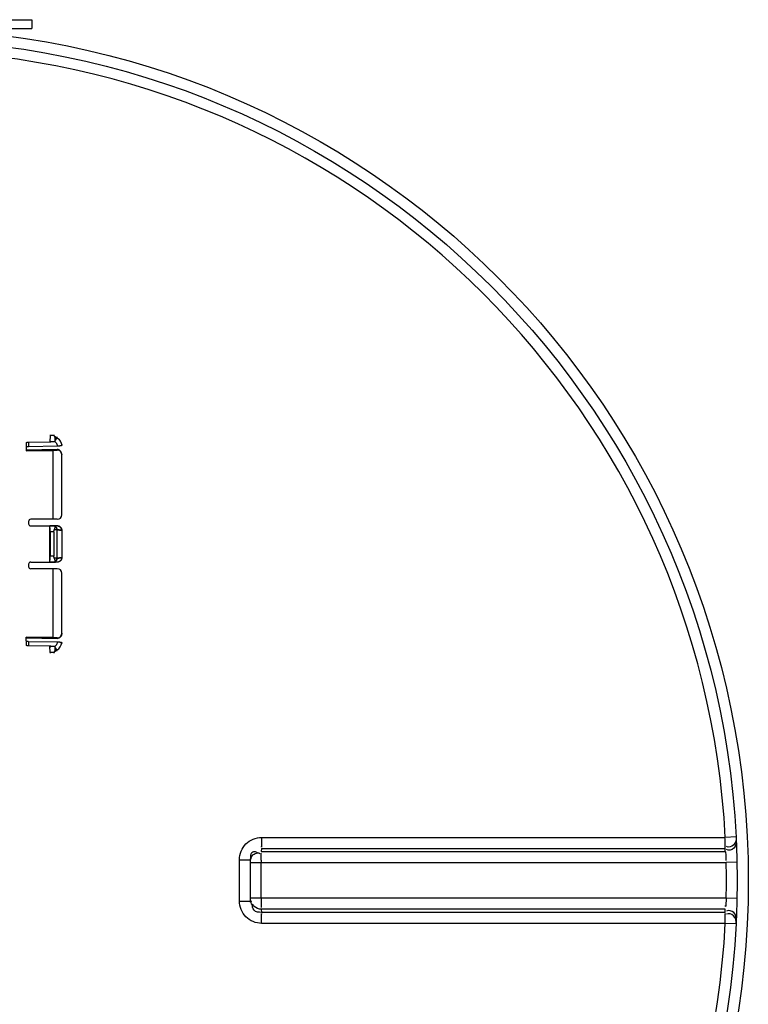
# Model space of a CAD drawing. Header units: millimetres. Extents: x 0 to 297, y 0 to 210.
# Tile 121 of 256: x 144.68 to 147.32, y 91.75 to 95.31. Entities that reach past the tile are written whole.
import ezdxf

# ---------------------------------------------------------------- set-up
doc = ezdxf.new("R2010")
doc.units = ezdxf.units.MM
doc.header["$LTSCALE"] = 16.335
doc.layers.get('0').update_dxf_attribs({"linetype": 'CONTINUOUS'})
doc.layers.add('01_GLOBAL', color=7, linetype='CONTINUOUS')
doc.layers.add('INTFCLR_144815', color=7, linetype='CONTINUOUS')

msp = doc.modelspace()

# ---------------------------------------------------------------- linework, layer by layer
at = {"color": 7, "linetype": 'Continuous'}
for p, q in [((143.7448, 95.3051), (144.7288, 95.3051)), ((144.7288, 95.3051), (144.7288, 95.2731)), ((143.7448, 95.2731), (144.7288, 95.2731)), ((145.5181, 92.2678), (145.5183, 92.2715)), ((145.5181, 92.1184), (145.5181, 92.2678)), ((145.5183, 92.1148), (145.5181, 92.1184))]:
    msp.add_line(p, q, dxfattribs=at)
at = {"color": 9, "linetype": 'Continuous'}
for p, q in [((147.2727, 92.3505), (147.2338, 92.3485)), ((145.5586, 92.3485), (147.2338, 92.3485)), ((145.5582, 92.3087), (145.5572, 92.2975)), ((145.5572, 92.2975), (147.2335, 92.2975)), ((145.5582, 92.3087), (147.2329, 92.3087)), ((145.4786, 92.2679), (145.5181, 92.2678)), ((145.4786, 92.1184), (145.4786, 92.2679)), ((145.5181, 92.2578), (147.2371, 92.2578)), ((145.5568, 92.1284), (145.5568, 92.2578)), ((147.2761, 92.2587), (147.2371, 92.2578)), ((145.4786, 92.1184), (145.5181, 92.1184)), ((147.2371, 92.1284), (145.5181, 92.1284)), ((147.2761, 92.1276), (147.2371, 92.1284)), ((145.5572, 92.0888), (145.5582, 92.0775)), ((147.2335, 92.0888), (145.5572, 92.0888)), ((147.2329, 92.0775), (145.5582, 92.0775)), ((147.2338, 92.0378), (145.5586, 92.0378)), ((147.2727, 92.0358), (147.2338, 92.0378))]:
    msp.add_line(p, q, dxfattribs=at)
at = {"color": 7, "linetype": 'Continuous'}
msp.add_circle((144.2368, 92.1931), 3.04, dxfattribs=at)
at = {"color": 9, "linetype": 'Continuous'}
for centre, radius, start, end in [((144.2368, 92.1931), 3.001, 2.9675, 87.0325), ((145.5896, 92.2688), 0.0714, 170.8824, 174.1453), ((144.237, 92.1534), 2.9999, 2.7532, 2.9681), ((145.6002, 92.2677), 0.0821, 174.1297, 177.3759), ((145.5701, 92.2555), 0.053, 160.6378, 166.2592), ((145.5686, 92.256), 0.0515, 154.861, 160.6753), ((149.486, 92.2576), 3.9292, 179.8698, 179.9962), ((144.2385, 92.1931), 2.9993, 358.7642, 1.2358), ((149.4926, 92.1287), 3.9358, 180.0039, 180.1321), ((144.237, 92.2329), 2.9999, 357.0319, 357.2468), ((144.2368, 92.1931), 3.001, 272.9675, 357.0325)]:
    msp.add_arc(centre, radius, start, end, dxfattribs=at)
for points, knots in [([(147.2727, 92.3505), (147.2733, 92.3402), (147.2705, 92.3185), (147.245, 92.3108), (147.2377, 92.3158)], [0, 0, 0, 0, 0.541371, 1, 1, 1, 1]), ([(145.4786, 92.2679), (145.4786, 92.2884), (145.4954, 92.3312), (145.5381, 92.3485), (145.5586, 92.3485)], [0, 0, 0, 0, 0.501179, 1, 1, 1, 1]), ([(147.2329, 92.3087), (147.2332, 92.31), (147.2336, 92.322), (147.2338, 92.3339), (147.2337, 92.3445)], [0, 0, 0, 0, 0.107584, 1, 1, 1, 1]), ([(147.2733, 92.3391), (147.2738, 92.3288), (147.2709, 92.3072), (147.2455, 92.2996), (147.2383, 92.3045)], [0, 0, 0, 0, 0.541188, 1, 1, 1, 1]), ([(145.5191, 92.2801), (145.5201, 92.2861), (145.5231, 92.3024), (145.54, 92.2968), (145.5448, 92.2928)], [0, 0, 0, 0, 0.491684, 1, 1, 1, 1]), ([(145.5568, 92.2665), (145.5568, 92.2736), (145.5562, 92.2748), (145.5571, 92.2923), (145.5572, 92.2912)], [0, 0, 0, 0, 0.865557, 1, 1, 1, 1]), ([(147.2335, 92.2975), (147.2338, 92.2965), (147.2358, 92.2856), (147.2363, 92.2746), (147.2362, 92.2647)], [0, 0, 0, 0, 0.100406, 1, 1, 1, 1]), ([(145.5586, 92.0378), (145.5381, 92.0378), (145.4954, 92.0552), (145.4786, 92.0979), (145.4786, 92.1184)], [0, 0, 0, 0, 0.499867, 1, 1, 1, 1]), ([(145.5582, 92.0775), (145.5488, 92.0775), (145.529, 92.0786), (145.5231, 92.1019), (145.5276, 92.1082)], [0, 0, 0, 0, 0.54721, 1, 1, 1, 1]), ([(145.5568, 92.1196), (145.5568, 92.1125), (145.5562, 92.1114), (145.5571, 92.0939), (145.5572, 92.095)], [0, 0, 0, 0, 0.8666, 1, 1, 1, 1]), ([(147.2371, 92.1284), (147.2368, 92.1205), (147.2364, 92.1158), (147.2349, 92.0954), (147.2348, 92.1011), (147.2348, 92.1024)], [0, 0, 0, 0, 0.700251, 0.885328, 1, 1, 1, 1]), ([(147.2727, 92.0358), (147.2733, 92.0461), (147.2705, 92.0678), (147.245, 92.0754), (147.2378, 92.0704)], [0, 0, 0, 0, 0.541905, 1, 1, 1, 1]), ([(147.2733, 92.0471), (147.2738, 92.0575), (147.2709, 92.0791), (147.2455, 92.0867), (147.2383, 92.0818)], [0, 0, 0, 0, 0.541188, 1, 1, 1, 1])]:
    msp.add_open_spline(points, degree=3, knots=knots, dxfattribs=at)
for points in [[(145.5586, 92.3485), (145.5586, 92.3374), (145.5585, 92.3041), (145.5582, 92.3152)], [(145.522, 92.2779), (145.5267, 92.2879), (145.5434, 92.297), (145.5526, 92.2908)], [(145.5572, 92.0888), (145.5415, 92.0888), (145.5157, 92.1046), (145.5215, 92.1192)], [(145.5586, 92.0378), (145.5586, 92.0489), (145.5585, 92.0822), (145.5582, 92.0711)], [(147.2338, 92.0378), (147.2338, 92.0489), (147.2336, 92.0822), (147.233, 92.0711)]]:
    msp.add_open_spline(points, degree=3, dxfattribs=at)
at = {"layer": '01_GLOBAL', "color": 7, "linetype": 'Continuous'}
msp.add_circle((144.2368, 92.1931), 3.08, dxfattribs=at)
at = {"layer": 'INTFCLR_144815', "color": 9, "linetype": 'Continuous'}
for p, q in [((144.7086, 93.7759), (144.7086, 93.7596)), ((144.7166, 93.7775), (144.7166, 93.7613)), ((144.8081, 93.8021), (144.7945, 93.8021)), ((144.8096, 93.8002), (144.8193, 93.7936)), ((144.8193, 93.7936), (144.8131, 93.7844)), ((144.8193, 93.797), (144.8193, 93.7936)), ((144.8203, 93.7508), (144.8203, 93.749)), ((144.8366, 93.7324), (144.8366, 93.7318)), ((144.8081, 93.4532), (144.7945, 93.4532)), ((144.8193, 93.4604), (144.8097, 93.4604)), ((144.8208, 93.4746), (144.8121, 93.4746)), ((144.8193, 93.4604), (144.8193, 93.3583)), ((144.8081, 93.3655), (144.7945, 93.3655)), ((144.8193, 93.3583), (144.8097, 93.3583)), ((144.8208, 93.3441), (144.8121, 93.3441)), ((144.8203, 93.0697), (144.8203, 93.0679)), ((144.8366, 93.0869), (144.8366, 93.0863)), ((144.7086, 93.0592), (144.7086, 93.0428)), ((144.7166, 93.0574), (144.7166, 93.0412)), ((144.8131, 93.0343), (144.8193, 93.0251)), ((144.8081, 93.0166), (144.7945, 93.0166)), ((144.8193, 93.0251), (144.8096, 93.0185)), ((144.8193, 93.0217), (144.8193, 93.0251))]:
    msp.add_line(p, q, dxfattribs=at)
at = {"layer": 'INTFCLR_144815', "color": 6, "linetype": 'Continuous'}
for p, q in [((144.7166, 93.7775), (144.7931, 93.7789)), ((144.7945, 93.8021), (144.7931, 93.7789)), ((144.7931, 93.7846), (144.7931, 93.7789)), ((144.7945, 93.8045), (144.7945, 93.8021)), ((144.8081, 93.8045), (144.8081, 93.8021)), ((144.7086, 93.7596), (144.7086, 93.7461)), ((144.7086, 93.7486), (144.8203, 93.7508)), ((144.8203, 93.7508), (144.7086, 93.7486)), ((144.7086, 93.7461), (144.8046, 93.748)), ((144.8208, 93.7631), (144.7166, 93.7613)), ((144.8046, 93.748), (144.8046, 93.4986)), ((144.8366, 93.7694), (144.8366, 93.7659)), ((144.8366, 93.5146), (144.8366, 93.7318)), ((144.7166, 93.4906), (144.7166, 93.4826)), ((144.8206, 93.4986), (144.7246, 93.4986)), ((144.7246, 93.4746), (144.8121, 93.4746)), ((144.8142, 93.4746), (144.7931, 93.4745)), ((144.7931, 93.3442), (144.7931, 93.4745)), ((144.7945, 93.4532), (144.7945, 93.3655)), ((144.8081, 93.4532), (144.8081, 93.3655)), ((144.8121, 93.4746), (144.8135, 93.4746)), ((144.8142, 93.4746), (144.8128, 93.4746)), ((144.8366, 93.459), (144.8366, 93.3598)), ((144.7166, 93.3361), (144.7166, 93.3281)), ((144.7246, 93.3441), (144.8121, 93.3441)), ((144.8206, 93.3201), (144.7246, 93.3201)), ((144.8142, 93.3441), (144.7931, 93.3442)), ((144.8046, 93.3201), (144.8046, 93.0707)), ((144.8121, 93.3441), (144.8135, 93.3441)), ((144.8142, 93.3441), (144.8128, 93.3441)), ((144.8366, 93.0869), (144.8366, 93.3041)), ((144.7086, 93.0592), (144.7086, 93.0726)), ((144.8046, 93.0707), (144.7086, 93.0726)), ((144.8203, 93.0679), (144.7086, 93.0701)), ((144.7086, 93.0701), (144.8203, 93.0679)), ((144.7166, 93.0574), (144.8208, 93.0556)), ((144.7931, 93.0398), (144.7166, 93.0412)), ((144.7931, 93.0398), (144.7931, 93.0341)), ((144.7945, 93.0166), (144.7931, 93.0398)), ((144.8366, 93.0528), (144.8366, 93.0494)), ((144.7945, 93.0166), (144.7945, 93.0142)), ((144.8081, 93.0166), (144.8081, 93.0142))]:
    msp.add_line(p, q, dxfattribs=at)
for centre, radius, start, end in [((144.5712, 97.3551), 3.6147, 273.7011, 273.9506), ((144.5795, 97.2318), 3.4911, 273.6967, 273.955), ((144.7246, 93.4906), 0.008, 90, 180), ((144.8206, 93.5146), 0.016, 270, 360), ((144.7246, 93.4826), 0.008, 180, 270), ((144.7246, 93.3361), 0.008, 90, 180), ((144.7246, 93.3281), 0.008, 180, 270), ((144.8206, 93.3041), 0.016, 0, 90), ((144.5713, 89.4636), 3.6147, 86.0494, 86.2989), ((144.5795, 89.5869), 3.4911, 86.045, 86.3033)]:
    msp.add_arc(centre, radius, start, end, dxfattribs=at)
at = {"layer": 'INTFCLR_144815', "color": 9, "linetype": 'Continuous'}
msp.add_arc((144.7969, 93.0583), 0.0401, 304.0767, 352.0917, dxfattribs=at)
at = {"layer": 'INTFCLR_144815', "color": 6, "linetype": 'Continuous'}
for points, knots in [([(144.7086, 93.7759), (144.7086, 93.7763), (144.7098, 93.7767), (144.711, 93.7771), (144.7127, 93.7773), (144.7146, 93.7775), (144.7159, 93.7775), (144.7166, 93.7775)], [0, 0, 0, 0, 0.162204, 0.321152, 0.52262, 0.754069, 1, 1, 1, 1]), ([(144.7931, 93.7789), (144.7938, 93.779), (144.7954, 93.7792), (144.7979, 93.7794), (144.8007, 93.7796), (144.8037, 93.7798), (144.8072, 93.7799), (144.8096, 93.7801), (144.8109, 93.7801)], [0, 0, 0, 0, 0.12978, 0.268229, 0.420246, 0.591663, 0.784149, 1, 1, 1, 1]), ([(144.8096, 93.8002), (144.8099, 93.8), (144.8105, 93.7993), (144.8111, 93.7982), (144.8117, 93.797), (144.8121, 93.7956), (144.8125, 93.794), (144.8127, 93.7923), (144.8129, 93.7904), (144.8131, 93.7885), (144.8131, 93.7865), (144.8131, 93.7851), (144.8131, 93.7844)], [0, 0, 0, 0, 0.071562, 0.147488, 0.229771, 0.319288, 0.416553, 0.521831, 0.634452, 0.753808, 0.877564, 1, 1, 1, 1]), ([(144.8131, 93.7844), (144.8131, 93.7851), (144.8131, 93.7864), (144.8131, 93.7884), (144.8129, 93.7904), (144.8128, 93.7922), (144.8125, 93.7939), (144.8121, 93.7955), (144.8117, 93.797), (144.8111, 93.7982), (144.8105, 93.7993), (144.8099, 93.8), (144.8096, 93.8002)], [0, 0, 0, 0, 0.118909, 0.241667, 0.360762, 0.473987, 0.580054, 0.678288, 0.76869, 0.851385, 0.927878, 1, 1, 1, 1]), ([(144.8109, 93.7801), (144.8113, 93.7801), (144.8122, 93.7804), (144.8127, 93.7817), (144.813, 93.783), (144.813, 93.784), (144.8131, 93.7844)], [0, 0, 0, 0, 0.240451, 0.450125, 0.746328, 1, 1, 1, 1]), ([(144.7166, 93.7613), (144.7159, 93.7613), (144.7146, 93.7612), (144.7127, 93.761), (144.711, 93.7608), (144.7097, 93.7604), (144.7086, 93.76), (144.7086, 93.7596)], [0, 0, 0, 0, 0.245523, 0.476015, 0.676786, 0.835535, 1, 1, 1, 1]), ([(144.8366, 93.7324), (144.8366, 93.733), (144.8365, 93.734), (144.8364, 93.7355), (144.8361, 93.7367), (144.8358, 93.7379), (144.8355, 93.739), (144.8351, 93.74), (144.8345, 93.7413), (144.8338, 93.7427), (144.8327, 93.7443), (144.8316, 93.7456), (144.8305, 93.7467), (144.8296, 93.7475), (144.8286, 93.7482), (144.8274, 93.749), (144.8259, 93.7497), (144.8242, 93.7503), (144.8223, 93.7507), (144.821, 93.7508), (144.8203, 93.7508)], [0, 0, 0, 0, 0.060576, 0.113891, 0.160957, 0.202871, 0.242611, 0.28719, 0.329584, 0.400437, 0.462553, 0.539843, 0.586848, 0.632511, 0.674946, 0.715021, 0.789747, 0.85839, 0.920487, 1, 1, 1, 1]), ([(144.8366, 93.7318), (144.8366, 93.7323), (144.8365, 93.7333), (144.8364, 93.7348), (144.8361, 93.7362), (144.8357, 93.7376), (144.8353, 93.7388), (144.8348, 93.74), (144.8343, 93.741), (144.8336, 93.7422), (144.8327, 93.7434), (144.8316, 93.7446), (144.8306, 93.7456), (144.8295, 93.7464), (144.8283, 93.7472), (144.8271, 93.7478), (144.8259, 93.7483), (144.8247, 93.7486), (144.8234, 93.7489), (144.8219, 93.7491), (144.8208, 93.7491), (144.8203, 93.749)], [0, 0, 0, 0, 0.057391, 0.113917, 0.168742, 0.221221, 0.270937, 0.317628, 0.361127, 0.401377, 0.472675, 0.533149, 0.584715, 0.629426, 0.687094, 0.737628, 0.784582, 0.830984, 0.879898, 0.934811, 1, 1, 1, 1]), ([(144.8366, 93.7659), (144.8366, 93.7655), (144.8355, 93.765), (144.834, 93.7646), (144.8322, 93.7642), (144.8306, 93.7639), (144.8291, 93.7637), (144.8276, 93.7635), (144.826, 93.7634), (144.8243, 93.7633), (144.8226, 93.7632), (144.8214, 93.7631), (144.8208, 93.7631)], [0, 0, 0, 0, 0.072905, 0.173075, 0.312173, 0.394397, 0.483807, 0.579333, 0.679936, 0.784361, 0.89144, 1, 1, 1, 1]), ([(144.7945, 93.4532), (144.7945, 93.454), (144.7945, 93.4556), (144.7944, 93.458), (144.7944, 93.4602), (144.7943, 93.4624), (144.7943, 93.4645), (144.7942, 93.4664), (144.7941, 93.4681), (144.794, 93.4697), (144.7939, 93.4711), (144.7936, 93.4726), (144.7938, 93.4742), (144.7931, 93.4745)], [0, 0, 0, 0, 0.112867, 0.223308, 0.330052, 0.432146, 0.528507, 0.618081, 0.699878, 0.773217, 0.837278, 0.891323, 1, 1, 1, 1]), ([(144.8081, 93.4532), (144.8081, 93.4537), (144.8082, 93.4547), (144.8083, 93.4561), (144.8087, 93.4575), (144.8091, 93.459), (144.8095, 93.4599), (144.8097, 93.4604)], [0, 0, 0, 0, 0.194297, 0.389447, 0.586654, 0.788497, 1, 1, 1, 1]), ([(144.8097, 93.4604), (144.81, 93.461), (144.8105, 93.4623), (144.8113, 93.4641), (144.8119, 93.4659), (144.8123, 93.4676), (144.8127, 93.469), (144.813, 93.4705), (144.8133, 93.4719), (144.8135, 93.473), (144.8137, 93.4735)], [0, 0, 0, 0, 0.152913, 0.298869, 0.436379, 0.564152, 0.674682, 0.761555, 0.884425, 1, 1, 1, 1]), ([(144.8366, 93.459), (144.8366, 93.4595), (144.8365, 93.4607), (144.8362, 93.4625), (144.8357, 93.4642), (144.835, 93.4658), (144.8342, 93.4674), (144.8331, 93.4688), (144.832, 93.4701), (144.8306, 93.4713), (144.8292, 93.4723), (144.8277, 93.4731), (144.826, 93.4738), (144.8243, 93.4743), (144.8226, 93.4746), (144.8214, 93.4746), (144.8208, 93.4746)], [0, 0, 0, 0, 0.07197, 0.143873, 0.215652, 0.287247, 0.358702, 0.43002, 0.501311, 0.572477, 0.643609, 0.714724, 0.785914, 0.857153, 0.928495, 1, 1, 1, 1]), ([(144.8208, 93.4746), (144.8214, 93.4746), (144.8226, 93.4746), (144.8243, 93.4743), (144.826, 93.4738), (144.8277, 93.4731), (144.8292, 93.4723), (144.8307, 93.4713), (144.832, 93.4701), (144.8332, 93.4688), (144.8342, 93.4674), (144.835, 93.4658), (144.8357, 93.4642), (144.8362, 93.4625), (144.8365, 93.4607), (144.8366, 93.4595), (144.8366, 93.459)], [0, 0, 0, 0, 0.071734, 0.143316, 0.214699, 0.285905, 0.356993, 0.428093, 0.499205, 0.570416, 0.641648, 0.71305, 0.784613, 0.856317, 0.928109, 1, 1, 1, 1]), ([(144.7931, 93.3442), (144.7935, 93.3444), (144.7935, 93.3459), (144.7938, 93.3473), (144.794, 93.349), (144.7941, 93.3506), (144.7942, 93.3523), (144.7943, 93.3542), (144.7943, 93.3563), (144.7944, 93.3585), (144.7944, 93.3608), (144.7945, 93.3631), (144.7945, 93.3647), (144.7945, 93.3655)], [0, 0, 0, 0, 0.065297, 0.162826, 0.226847, 0.300065, 0.381883, 0.471414, 0.567814, 0.669921, 0.776716, 0.887171, 1, 1, 1, 1]), ([(144.8097, 93.3583), (144.8095, 93.3588), (144.8091, 93.3598), (144.8087, 93.3612), (144.8083, 93.3626), (144.8082, 93.3641), (144.8081, 93.365), (144.8081, 93.3655)], [0, 0, 0, 0, 0.211633, 0.415634, 0.613623, 0.808115, 1, 1, 1, 1]), ([(144.8137, 93.3452), (144.8135, 93.3457), (144.8133, 93.3468), (144.813, 93.3483), (144.8127, 93.3497), (144.8123, 93.3512), (144.8118, 93.3528), (144.8112, 93.3546), (144.8105, 93.3565), (144.81, 93.3577), (144.8097, 93.3583)], [0, 0, 0, 0, 0.116537, 0.240621, 0.328204, 0.43914, 0.566351, 0.702872, 0.847825, 1, 1, 1, 1]), ([(144.8366, 93.3598), (144.8366, 93.3592), (144.8365, 93.358), (144.8362, 93.3562), (144.8357, 93.3545), (144.835, 93.3529), (144.8342, 93.3513), (144.8331, 93.3499), (144.832, 93.3486), (144.8306, 93.3474), (144.8292, 93.3464), (144.8277, 93.3456), (144.826, 93.3449), (144.8243, 93.3444), (144.8226, 93.3441), (144.8214, 93.3441), (144.8208, 93.3441)], [0, 0, 0, 0, 0.07197, 0.143873, 0.215652, 0.287247, 0.358702, 0.43002, 0.501311, 0.572477, 0.643609, 0.714724, 0.785914, 0.857153, 0.928495, 1, 1, 1, 1]), ([(144.8203, 93.0697), (144.8207, 93.0697), (144.8216, 93.0696), (144.8229, 93.0697), (144.8243, 93.07), (144.8255, 93.0703), (144.8267, 93.0708), (144.8279, 93.0713), (144.829, 93.072), (144.8301, 93.0727), (144.8311, 93.0736), (144.8321, 93.0747), (144.8332, 93.076), (144.8341, 93.0774), (144.8348, 93.0788), (144.8353, 93.0799), (144.8357, 93.0811), (144.8361, 93.0825), (144.8364, 93.0839), (144.8365, 93.0854), (144.8366, 93.0864), (144.8366, 93.0869)], [0, 0, 0, 0, 0.044762, 0.10253, 0.153058, 0.19996, 0.246415, 0.295352, 0.350179, 0.392086, 0.440017, 0.495871, 0.561586, 0.639021, 0.682526, 0.729241, 0.778983, 0.831405, 0.88619, 0.942669, 1, 1, 1, 1]), ([(144.8366, 93.0863), (144.8366, 93.0857), (144.8365, 93.0847), (144.8364, 93.0833), (144.8361, 93.082), (144.8358, 93.0808), (144.8355, 93.0798), (144.8351, 93.0787), (144.8345, 93.0774), (144.8338, 93.076), (144.8327, 93.0744), (144.8316, 93.0731), (144.8305, 93.072), (144.8296, 93.0712), (144.8286, 93.0705), (144.8274, 93.0697), (144.8259, 93.069), (144.8242, 93.0684), (144.8223, 93.068), (144.821, 93.0679), (144.8203, 93.0679)], [0, 0, 0, 0, 0.060576, 0.113891, 0.160956, 0.202871, 0.242611, 0.287189, 0.329583, 0.400436, 0.462552, 0.539842, 0.586847, 0.632509, 0.674945, 0.71502, 0.789746, 0.85839, 0.920487, 1, 1, 1, 1]), ([(144.8366, 93.0863), (144.8366, 93.0858), (144.8365, 93.0847), (144.8363, 93.083), (144.836, 93.0814), (144.8355, 93.0798), (144.8349, 93.0782), (144.8342, 93.0767), (144.8334, 93.0754), (144.8325, 93.0742), (144.8317, 93.0732), (144.8308, 93.0723), (144.8298, 93.0714), (144.8285, 93.0704), (144.8271, 93.0696), (144.8259, 93.069), (144.8246, 93.0685), (144.8233, 93.0682), (144.8219, 93.068), (144.8209, 93.0679), (144.8203, 93.0679)], [0, 0, 0, 0, 0.059146, 0.11975, 0.181335, 0.243327, 0.305, 0.365545, 0.424021, 0.478508, 0.527525, 0.571688, 0.611749, 0.681887, 0.741375, 0.792272, 0.835777, 0.889728, 0.93467, 1, 1, 1, 1]), ([(144.7086, 93.0592), (144.7086, 93.0587), (144.7097, 93.0583), (144.711, 93.0579), (144.7127, 93.0577), (144.7146, 93.0575), (144.7159, 93.0574), (144.7166, 93.0574)], [0, 0, 0, 0, 0.164479, 0.323455, 0.524464, 0.755097, 1, 1, 1, 1]), ([(144.7166, 93.0412), (144.7159, 93.0412), (144.7146, 93.0412), (144.7127, 93.0414), (144.711, 93.0416), (144.7098, 93.042), (144.7086, 93.0424), (144.7086, 93.0428)], [0, 0, 0, 0, 0.246522, 0.477823, 0.67907, 0.837815, 1, 1, 1, 1]), ([(144.8109, 93.0386), (144.8094, 93.0387), (144.8066, 93.0388), (144.8026, 93.039), (144.799, 93.0393), (144.7959, 93.0395), (144.794, 93.0397), (144.7931, 93.0398)], [0, 0, 0, 0, 0.250846, 0.473616, 0.671694, 0.847279, 1, 1, 1, 1]), ([(144.8131, 93.0343), (144.8131, 93.0336), (144.8131, 93.0323), (144.8131, 93.0303), (144.8129, 93.0284), (144.8128, 93.0265), (144.8125, 93.0248), (144.8121, 93.0232), (144.8117, 93.0217), (144.8111, 93.0205), (144.8105, 93.0194), (144.8099, 93.0188), (144.8096, 93.0185)], [0, 0, 0, 0, 0.118909, 0.241667, 0.360762, 0.473987, 0.580054, 0.678288, 0.76869, 0.851385, 0.927878, 1, 1, 1, 1]), ([(144.8096, 93.0185), (144.8099, 93.0188), (144.8105, 93.0194), (144.8111, 93.0205), (144.8117, 93.0217), (144.8121, 93.0231), (144.8125, 93.0247), (144.8127, 93.0264), (144.8129, 93.0283), (144.8131, 93.0302), (144.8131, 93.0323), (144.8131, 93.0336), (144.8131, 93.0343)], [0, 0, 0, 0, 0.071562, 0.147488, 0.229771, 0.319288, 0.416553, 0.521831, 0.634452, 0.753808, 0.877564, 1, 1, 1, 1]), ([(144.8131, 93.0343), (144.813, 93.0347), (144.813, 93.0355), (144.8128, 93.0367), (144.8124, 93.0381), (144.8114, 93.0386), (144.8109, 93.0386)], [0, 0, 0, 0, 0.254167, 0.462909, 0.703334, 1, 1, 1, 1]), ([(144.8208, 93.0556), (144.8214, 93.0556), (144.8226, 93.0555), (144.8243, 93.0555), (144.826, 93.0553), (144.8276, 93.0552), (144.8292, 93.055), (144.8306, 93.0548), (144.8319, 93.0546), (144.8334, 93.0543), (144.8348, 93.0539), (144.8366, 93.0534), (144.8366, 93.0528)], [0, 0, 0, 0, 0.10908, 0.216681, 0.321459, 0.422207, 0.5178, 0.607257, 0.68949, 0.763578, 0.883791, 1, 1, 1, 1])]:
    msp.add_open_spline(points, degree=3, knots=knots, dxfattribs=at)
for points in [[(144.8081, 93.8021), (144.8081, 93.8016), (144.8087, 93.8012), (144.8091, 93.8008)], [(144.8096, 93.8002), (144.8093, 93.8006), (144.8087, 93.8008), (144.8087, 93.8013)], [(144.8137, 93.4735), (144.8138, 93.4739), (144.8137, 93.4745), (144.8141, 93.4746)], [(144.8142, 93.4746), (144.8139, 93.4745), (144.8138, 93.4739), (144.8137, 93.4735)], [(144.8142, 93.3441), (144.8139, 93.3442), (144.8138, 93.3448), (144.8137, 93.3452)], [(144.8137, 93.3452), (144.8138, 93.3448), (144.8137, 93.3442), (144.8141, 93.3442)], [(144.8081, 93.0166), (144.8081, 93.0171), (144.8087, 93.0175), (144.8091, 93.0179)], [(144.8096, 93.0185), (144.8093, 93.0182), (144.8087, 93.0179), (144.8087, 93.0175)]]:
    msp.add_open_spline(points, degree=3, dxfattribs=at)
at = {"layer": 'INTFCLR_144815', "color": 9, "linetype": 'Continuous'}
for points, knots in [([(144.8109, 93.7801), (144.8114, 93.7797), (144.8123, 93.779), (144.8135, 93.778), (144.8154, 93.7761), (144.817, 93.774), (144.8183, 93.7716), (144.819, 93.77), (144.8197, 93.7683), (144.8202, 93.7666), (144.8205, 93.7652), (144.8207, 93.7641), (144.8208, 93.7633), (144.8208, 93.7631)], [0, 0, 0, 0, 0.100061, 0.165846, 0.231631, 0.494773, 0.560559, 0.626344, 0.757915, 0.823701, 0.889486, 0.968858, 1, 1, 1, 1]), ([(144.8193, 93.7936), (144.8206, 93.7928), (144.8223, 93.7915), (144.8245, 93.7895), (144.8276, 93.7864), (144.8303, 93.7828), (144.8324, 93.779), (144.8337, 93.7763), (144.8348, 93.7735), (144.8356, 93.7707), (144.8362, 93.7684), (144.8365, 93.7668), (144.8366, 93.7659)], [0, 0, 0, 0, 0.131466, 0.197739, 0.263741, 0.525492, 0.591589, 0.657638, 0.789416, 0.855496, 0.921181, 1, 1, 1, 1]), ([(144.8137, 93.4735), (144.8142, 93.4732), (144.8152, 93.4723), (144.8165, 93.4705), (144.8176, 93.4683), (144.8185, 93.4658), (144.8191, 93.4631), (144.8193, 93.4613), (144.8193, 93.4604)], [0, 0, 0, 0, 0.120339, 0.274719, 0.446013, 0.628802, 0.815896, 1, 1, 1, 1]), ([(144.8193, 93.4604), (144.8192, 93.4618), (144.8189, 93.4645), (144.8177, 93.4683), (144.816, 93.4714), (144.8145, 93.473), (144.8137, 93.4735)], [0, 0, 0, 0, 0.288565, 0.557416, 0.795998, 1, 1, 1, 1]), ([(144.8366, 93.459), (144.836, 93.4592), (144.8342, 93.4594), (144.8321, 93.4597), (144.8302, 93.4598), (144.8284, 93.46), (144.8259, 93.4601), (144.8234, 93.4602), (144.8211, 93.4603), (144.8199, 93.4604), (144.8193, 93.4604)], [0, 0, 0, 0, 0.110813, 0.304614, 0.372927, 0.447348, 0.611509, 0.795739, 0.895457, 1, 1, 1, 1]), ([(144.8193, 93.4604), (144.8203, 93.4604), (144.822, 93.4603), (144.8242, 93.4602), (144.8273, 93.46), (144.8308, 93.4598), (144.8343, 93.4594), (144.8361, 93.4592), (144.8366, 93.459)], [0, 0, 0, 0, 0.162018, 0.298063, 0.388608, 0.694252, 0.906014, 1, 1, 1, 1]), ([(144.8193, 93.3583), (144.8192, 93.3569), (144.8189, 93.3542), (144.8177, 93.3504), (144.816, 93.3473), (144.8145, 93.3457), (144.8137, 93.3452)], [0, 0, 0, 0, 0.288565, 0.557416, 0.795998, 1, 1, 1, 1]), ([(144.8137, 93.3452), (144.8142, 93.3455), (144.8152, 93.3464), (144.8165, 93.3482), (144.8176, 93.3504), (144.8185, 93.3529), (144.8191, 93.3556), (144.8193, 93.3574), (144.8193, 93.3583)], [0, 0, 0, 0, 0.120339, 0.274719, 0.446013, 0.628802, 0.815896, 1, 1, 1, 1]), ([(144.8193, 93.3583), (144.8203, 93.3583), (144.822, 93.3584), (144.8242, 93.3585), (144.8273, 93.3587), (144.8308, 93.3589), (144.8343, 93.3593), (144.8361, 93.3596), (144.8366, 93.3598)], [0, 0, 0, 0, 0.162018, 0.298063, 0.388608, 0.694252, 0.906014, 1, 1, 1, 1]), ([(144.8366, 93.3598), (144.836, 93.3595), (144.8342, 93.3593), (144.8321, 93.359), (144.8302, 93.3589), (144.8284, 93.3587), (144.8259, 93.3586), (144.8234, 93.3585), (144.8211, 93.3584), (144.8199, 93.3583), (144.8193, 93.3583)], [0, 0, 0, 0, 0.110813, 0.304614, 0.372927, 0.447348, 0.611509, 0.795739, 0.895457, 1, 1, 1, 1]), ([(144.8208, 93.0556), (144.8208, 93.0554), (144.8207, 93.0546), (144.8205, 93.0535), (144.8202, 93.0521), (144.8194, 93.0495), (144.8183, 93.0471), (144.8169, 93.0448), (144.8159, 93.0433), (144.814, 93.0411), (144.8122, 93.0395), (144.8109, 93.0386)], [0, 0, 0, 0, 0.03081, 0.110484, 0.176241, 0.241997, 0.505024, 0.57078, 0.636537, 0.76805, 1, 1, 1, 1])]:
    msp.add_open_spline(points, degree=3, knots=knots, dxfattribs=at)

doc.saveas('drawing.dxf')
